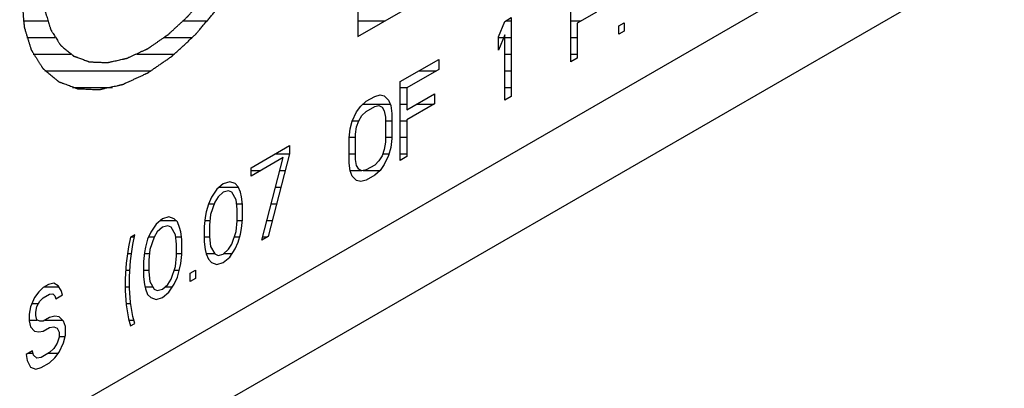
# Model space of a CAD drawing. Header units: millimetres. Extents: x 0 to 5600, y -1552 to 3960.
# Tile 150 of 199: x 4843 to 4877, y 2487 to 2500. Entities that reach past the tile are written whole.
import ezdxf

# ---------------------------------------------------------------- set-up
doc = ezdxf.new("R2010")
doc.units = ezdxf.units.MM
doc.header["$LTSCALE"] = 308
doc.layers.get('0').update_dxf_attribs({"linetype": 'CONTINUOUS'})

msp = doc.modelspace()

# ---------------------------------------------------------------- linework, layer by layer
at = {"color": 7, "linetype": 'Continuous'}
for p, q in [((4613.038, 2349.964), (4897.648, 2514.282)), ((4854.843, 2499.285), (4876.056, 2511.533)), ((4854.843, 2509.9), (4854.843, 2499.285)), ((4811.71, 2467.442), (4879.592, 2506.634)), ((4862.022, 2498.429), (4862.022, 2501.083)), ((4862.884, 2500.112), (4862.238, 2499.739)), ((4859.58, 2499.278), (4859.796, 2499.797)), ((4859.796, 2499.797), (4860.011, 2499.922)), ((4860.011, 2499.922), (4860.011, 2497.268)), ((4862.238, 2499.739), (4862.238, 2498.553)), ((4863.638, 2499.644), (4863.817, 2499.748)), ((4863.817, 2499.748), (4863.817, 2499.466)), ((4863.638, 2499.362), (4863.638, 2499.644)), ((4863.817, 2499.466), (4863.638, 2499.362)), ((4859.796, 2499.346), (4859.58, 2498.826)), ((4859.58, 2498.826), (4859.58, 2499.278)), ((4859.796, 2497.144), (4859.796, 2499.346)), ((4856.277, 2497.766), (4857.57, 2498.512)), ((4857.57, 2498.512), (4857.57, 2498.173)), ((4862.238, 2498.553), (4862.022, 2498.429)), ((4857.57, 2498.173), (4856.492, 2497.551)), ((4856.277, 2495.112), (4856.277, 2497.766)), ((4856.492, 2497.551), (4856.492, 2496.817)), ((4854.948, 2496.942), (4855.128, 2497.102)), ((4855.128, 2497.102), (4855.415, 2497.268)), ((4855.415, 2497.268), (4855.595, 2497.315)), ((4855.595, 2497.315), (4855.738, 2497.285)), ((4855.738, 2497.285), (4855.882, 2497.142)), ((4855.882, 2497.142), (4855.954, 2496.958)), ((4856.492, 2496.817), (4857.426, 2497.356)), ((4857.426, 2497.356), (4857.426, 2497.018)), ((4860.011, 2497.268), (4859.796, 2497.144)), ((4854.661, 2496.438), (4854.805, 2496.746)), ((4854.805, 2496.746), (4854.948, 2496.942)), ((4854.984, 2496.624), (4855.128, 2496.763)), ((4855.128, 2496.763), (4855.415, 2496.929)), ((4855.415, 2496.929), (4855.559, 2496.956)), ((4855.559, 2496.956), (4855.666, 2496.905)), ((4855.666, 2496.905), (4855.738, 2496.777)), ((4855.738, 2496.777), (4855.774, 2496.572)), ((4855.954, 2496.958), (4855.99, 2496.696)), ((4857.426, 2497.018), (4856.492, 2496.479)), ((4854.589, 2496.17), (4854.661, 2496.438)), ((4854.805, 2496.238), (4854.876, 2496.449)), ((4854.876, 2496.449), (4854.984, 2496.624)), ((4855.774, 2496.572), (4855.774, 2495.725)), ((4855.99, 2496.696), (4855.99, 2495.85)), ((4856.492, 2496.479), (4856.492, 2495.236)), ((4854.553, 2495.867), (4854.589, 2496.17)), ((4854.769, 2495.992), (4854.805, 2496.238)), ((4854.553, 2495.02), (4854.553, 2495.867)), ((4854.769, 2495.145), (4854.769, 2495.992)), ((4855.99, 2495.85), (4855.954, 2495.547)), ((4851.25, 2494.863), (4852.542, 2495.61)), ((4852.542, 2495.61), (4852.542, 2495.327)), ((4855.738, 2495.479), (4855.666, 2495.268)), ((4855.774, 2495.725), (4855.738, 2495.479)), ((4855.954, 2495.547), (4855.882, 2495.279)), ((4852.327, 2495.203), (4851.25, 2494.581)), ((4851.609, 2492.417), (4852.327, 2495.203)), ((4852.542, 2495.327), (4851.824, 2492.541)), ((4854.805, 2494.94), (4854.769, 2495.145)), ((4855.559, 2495.093), (4855.415, 2494.953)), ((4855.666, 2495.268), (4855.559, 2495.093)), ((4855.882, 2495.279), (4855.738, 2494.97)), ((4856.492, 2495.236), (4856.277, 2495.112)), ((4851.25, 2494.581), (4851.25, 2494.863)), ((4854.589, 2494.759), (4854.553, 2495.02)), ((4854.661, 2494.574), (4854.589, 2494.759)), ((4854.876, 2494.812), (4854.805, 2494.94)), ((4854.984, 2494.761), (4854.876, 2494.812)), ((4855.128, 2494.787), (4854.984, 2494.761)), ((4855.415, 2494.953), (4855.128, 2494.787)), ((4855.595, 2494.775), (4855.415, 2494.614)), ((4855.738, 2494.97), (4855.595, 2494.775)), ((4854.805, 2494.431), (4854.661, 2494.574)), ((4854.948, 2494.401), (4854.805, 2494.431)), ((4855.128, 2494.449), (4854.948, 2494.401)), ((4855.415, 2494.614), (4855.128, 2494.449)), ((4850.101, 2494.143), (4849.921, 2493.87)), ((4850.316, 2494.324), (4850.101, 2494.143)), ((4850.532, 2494.392), (4850.316, 2494.324)), ((4850.496, 2494.089), (4850.316, 2494.042)), ((4850.603, 2494.038), (4850.496, 2494.089)), ((4850.711, 2494.326), (4850.532, 2494.392)), ((4850.819, 2494.219), (4850.711, 2494.326)), ((4850.891, 2494.035), (4850.819, 2494.219)), ((4849.921, 2493.87), (4849.814, 2493.639)), ((4850.137, 2493.882), (4850.029, 2493.707)), ((4850.316, 2494.042), (4850.137, 2493.882)), ((4850.747, 2493.783), (4850.603, 2494.038)), ((4850.783, 2493.465), (4850.747, 2493.783)), ((4850.927, 2493.886), (4850.891, 2494.035)), ((4850.963, 2493.625), (4850.927, 2493.886)), ((4849.814, 2493.639), (4849.742, 2493.372)), ((4850.029, 2493.707), (4849.885, 2493.285)), ((4850.783, 2493.069), (4850.783, 2493.465)), ((4850.963, 2493.117), (4850.963, 2493.625)), ((4848.269, 2493.143), (4848.054, 2492.962)), ((4848.485, 2493.211), (4848.269, 2493.143)), ((4848.664, 2493.145), (4848.485, 2493.211)), ((4848.772, 2493.038), (4848.664, 2493.145)), ((4849.706, 2493.181), (4849.67, 2492.878)), ((4849.742, 2493.372), (4849.706, 2493.181)), ((4849.885, 2493.285), (4849.849, 2492.926)), ((4850.927, 2492.814), (4850.963, 2493.117)), ((4848.054, 2492.962), (4847.874, 2492.689)), ((4848.269, 2492.86), (4848.09, 2492.7)), ((4848.449, 2492.908), (4848.269, 2492.86)), ((4848.557, 2492.857), (4848.449, 2492.908)), ((4848.7, 2492.601), (4848.557, 2492.857)), ((4848.844, 2492.853), (4848.772, 2493.038)), ((4848.88, 2492.705), (4848.844, 2492.853)), ((4849.67, 2492.878), (4849.67, 2492.37)), ((4849.849, 2492.926), (4849.849, 2492.53)), ((4850.747, 2492.71), (4850.783, 2493.069)), ((4850.891, 2492.623), (4850.927, 2492.814)), ((4847.192, 2492.521), (4847.12, 2492.197)), ((4847.336, 2492.604), (4847.192, 2492.521)), ((4847.264, 2492.28), (4847.336, 2492.604)), ((4847.767, 2492.457), (4847.695, 2492.19)), ((4847.874, 2492.689), (4847.767, 2492.457)), ((4847.982, 2492.525), (4847.839, 2492.103)), ((4848.09, 2492.7), (4847.982, 2492.525)), ((4848.736, 2492.283), (4848.7, 2492.601)), ((4848.916, 2492.443), (4848.88, 2492.705)), ((4848.916, 2491.935), (4848.916, 2492.443)), ((4849.849, 2492.53), (4849.885, 2492.212)), ((4850.603, 2492.288), (4850.747, 2492.71)), ((4850.819, 2492.356), (4850.891, 2492.623)), ((4851.824, 2492.541), (4851.609, 2492.417)), ((4847.12, 2492.197), (4847.049, 2491.647)), ((4847.192, 2491.73), (4847.264, 2492.28)), ((4847.695, 2492.19), (4847.659, 2492)), ((4847.839, 2492.103), (4847.803, 2491.744)), ((4848.736, 2491.888), (4848.736, 2492.283)), ((4849.67, 2492.37), (4849.706, 2492.109)), ((4849.706, 2492.109), (4849.742, 2491.96)), ((4849.885, 2492.212), (4850.029, 2491.956)), ((4850.316, 2491.953), (4850.496, 2492.113)), ((4850.496, 2492.113), (4850.603, 2492.288)), ((4850.532, 2491.851), (4850.711, 2492.125)), ((4850.711, 2492.125), (4850.819, 2492.356)), ((4847.659, 2492), (4847.623, 2491.697)), ((4848.7, 2491.528), (4848.736, 2491.888)), ((4848.88, 2491.632), (4848.916, 2491.935)), ((4849.742, 2491.96), (4849.814, 2491.776)), ((4849.814, 2491.776), (4849.921, 2491.668)), ((4850.029, 2491.956), (4850.137, 2491.906)), ((4850.137, 2491.906), (4850.316, 2491.953)), ((4850.316, 2491.671), (4850.532, 2491.851)), ((4847.049, 2491.647), (4847.013, 2491.118)), ((4847.156, 2491.201), (4847.192, 2491.73)), ((4847.623, 2491.697), (4847.623, 2491.189)), ((4847.803, 2491.744), (4847.803, 2491.349)), ((4848.557, 2491.107), (4848.7, 2491.528)), ((4848.772, 2491.174), (4848.844, 2491.442)), ((4848.844, 2491.442), (4848.88, 2491.632)), ((4849.921, 2491.668), (4850.101, 2491.603)), ((4850.101, 2491.603), (4850.316, 2491.671)), ((4847.013, 2491.118), (4847.013, 2490.723)), ((4847.156, 2490.806), (4847.156, 2491.201)), ((4847.623, 2491.189), (4847.659, 2490.927)), ((4847.803, 2491.349), (4847.839, 2491.031)), ((4848.449, 2490.931), (4848.557, 2491.107)), ((4848.664, 2490.943), (4848.772, 2491.174)), ((4849.203, 2491.31), (4849.383, 2491.414)), ((4849.203, 2491.028), (4849.203, 2491.31)), ((4849.383, 2491.132), (4849.203, 2491.028)), ((4849.383, 2491.414), (4849.383, 2491.132)), ((4844.248, 2490.821), (4844.104, 2490.681)), ((4844.427, 2490.924), (4844.248, 2490.821)), ((4844.607, 2490.972), (4844.427, 2490.924)), ((4844.751, 2490.885), (4844.607, 2490.972)), ((4844.858, 2490.721), (4844.751, 2490.885)), ((4847.192, 2490.319), (4847.156, 2490.806)), ((4847.659, 2490.927), (4847.695, 2490.778)), ((4847.695, 2490.778), (4847.767, 2490.594)), ((4847.839, 2491.031), (4847.982, 2490.775)), ((4847.982, 2490.775), (4848.09, 2490.724)), ((4848.09, 2490.724), (4848.269, 2490.771)), ((4848.269, 2490.771), (4848.449, 2490.931)), ((4848.485, 2490.67), (4848.664, 2490.943)), ((4843.961, 2490.485), (4843.817, 2490.177)), ((4844.104, 2490.681), (4843.961, 2490.485)), ((4844.14, 2490.363), (4844.248, 2490.482)), ((4844.248, 2490.482), (4844.463, 2490.606)), ((4844.463, 2490.606), (4844.571, 2490.612)), ((4844.571, 2490.612), (4844.643, 2490.541)), ((4844.643, 2490.541), (4844.679, 2490.448)), ((4844.679, 2490.448), (4844.894, 2490.573)), ((4844.894, 2490.573), (4844.858, 2490.721)), ((4847.013, 2490.723), (4847.049, 2490.236)), ((4847.767, 2490.594), (4847.874, 2490.487)), ((4847.874, 2490.487), (4848.054, 2490.421)), ((4848.054, 2490.421), (4848.269, 2490.489)), ((4848.269, 2490.489), (4848.485, 2490.67)), ((4843.817, 2490.177), (4843.781, 2489.93)), ((4843.996, 2489.998), (4844.032, 2490.188)), ((4844.032, 2490.188), (4844.14, 2490.363)), ((4847.049, 2490.236), (4847.12, 2489.769)), ((4847.264, 2489.852), (4847.192, 2490.319)), ((4843.781, 2489.93), (4843.781, 2489.704)), ((4843.996, 2489.885), (4843.996, 2489.998)), ((4844.032, 2489.737), (4843.996, 2489.885)), ((4844.463, 2489.816), (4844.248, 2489.692)), ((4844.643, 2489.863), (4844.463, 2489.816)), ((4844.786, 2489.833), (4844.643, 2489.863)), ((4844.93, 2489.69), (4844.786, 2489.833)), ((4847.336, 2489.611), (4847.264, 2489.852)), ((4843.781, 2489.704), (4843.817, 2489.499)), ((4843.817, 2489.499), (4843.961, 2489.356)), ((4844.14, 2489.686), (4844.032, 2489.737)), ((4844.248, 2489.692), (4844.14, 2489.686)), ((4844.248, 2489.353), (4844.463, 2489.477)), ((4844.463, 2489.477), (4844.607, 2489.504)), ((4844.607, 2489.504), (4844.715, 2489.453)), ((4844.715, 2489.453), (4844.786, 2489.325)), ((4845.002, 2489.506), (4844.93, 2489.69)), ((4845.002, 2489.224), (4845.002, 2489.506)), ((4847.12, 2489.769), (4847.192, 2489.528)), ((4847.192, 2489.528), (4847.336, 2489.611)), ((4843.961, 2489.356), (4844.104, 2489.326)), ((4844.104, 2489.326), (4844.248, 2489.353)), ((4844.786, 2489.156), (4844.715, 2488.945)), ((4844.786, 2489.325), (4844.786, 2489.156)), ((4844.93, 2488.956), (4845.002, 2489.224)), ((4844.715, 2488.945), (4844.607, 2488.77)), ((4844.786, 2488.647), (4844.93, 2488.956)), ((4843.889, 2488.694), (4843.673, 2488.569)), ((4843.673, 2488.569), (4843.709, 2488.364)), ((4843.925, 2488.545), (4843.889, 2488.694)), ((4844.032, 2488.438), (4843.925, 2488.545)), ((4844.176, 2488.464), (4844.032, 2488.438)), ((4844.463, 2488.63), (4844.176, 2488.464)), ((4844.607, 2488.77), (4844.463, 2488.63)), ((4844.463, 2488.291), (4844.643, 2488.452)), ((4844.643, 2488.452), (4844.786, 2488.647)), ((4843.709, 2488.364), (4843.817, 2488.144)), ((4843.817, 2488.144), (4843.996, 2488.078)), ((4843.996, 2488.078), (4844.176, 2488.126)), ((4844.176, 2488.126), (4844.463, 2488.291))]:
    msp.add_line(p, q, dxfattribs=at)
at = {"color": 2, "linetype": 'Continuous'}
for p, q in [((4843.577, 2499.809), (4844.393, 2499.809)), ((4848.969, 2499.809), (4849.785, 2499.809)), ((4854.843, 2499.809), (4855.751, 2499.809)), ((4859.816, 2499.809), (4860.011, 2499.809)), ((4862.022, 2499.809), (4862.359, 2499.809)), ((4843.696, 2499.249), (4844.645, 2499.249)), ((4848.329, 2499.249), (4849.278, 2499.249)), ((4859.58, 2499.249), (4859.756, 2499.249)), ((4859.796, 2499.249), (4860.011, 2499.249)), ((4862.022, 2499.249), (4862.238, 2499.249)), ((4843.917, 2498.689), (4845.177, 2498.689)), ((4847.409, 2498.689), (4848.669, 2498.689)), ((4859.796, 2498.689), (4860.011, 2498.689)), ((4862.022, 2498.689), (4862.238, 2498.689)), ((4844.31, 2498.129), (4847.888, 2498.129)), ((4856.907, 2498.129), (4857.493, 2498.129)), ((4859.796, 2498.129), (4860.011, 2498.129)), ((4845.232, 2497.569), (4846.578, 2497.569)), ((4856.277, 2497.569), (4856.523, 2497.569)), ((4859.796, 2497.569), (4860.011, 2497.569)), ((4855.024, 2497.009), (4855.934, 2497.009)), ((4856.277, 2497.009), (4856.492, 2497.009)), ((4856.825, 2497.009), (4857.412, 2497.009)), ((4854.666, 2496.449), (4854.877, 2496.449)), ((4855.774, 2496.449), (4855.99, 2496.449)), ((4856.277, 2496.449), (4856.492, 2496.449)), ((4854.556, 2495.889), (4854.769, 2495.889)), ((4855.774, 2495.889), (4855.99, 2495.889)), ((4856.277, 2495.889), (4856.492, 2495.889)), ((4852.057, 2495.329), (4852.542, 2495.329)), ((4854.553, 2495.329), (4854.769, 2495.329)), ((4855.687, 2495.329), (4855.895, 2495.329)), ((4856.277, 2495.329), (4856.492, 2495.329)), ((4851.25, 2494.769), (4851.576, 2494.769)), ((4852.215, 2494.769), (4852.399, 2494.769)), ((4854.588, 2494.769), (4854.967, 2494.769)), ((4855.029, 2494.769), (4855.589, 2494.769)), ((4850.179, 2494.209), (4850.823, 2494.209)), ((4852.071, 2494.209), (4852.254, 2494.209)), ((4849.818, 2493.649), (4850.009, 2493.649)), ((4850.762, 2493.649), (4850.959, 2493.649)), ((4851.927, 2493.649), (4852.11, 2493.649)), ((4848.206, 2493.089), (4848.72, 2493.089)), ((4849.695, 2493.089), (4849.866, 2493.089)), ((4850.783, 2493.089), (4850.959, 2493.089)), ((4851.782, 2493.089), (4851.966, 2493.089)), ((4847.207, 2492.529), (4847.319, 2492.529)), ((4847.8, 2492.529), (4847.985, 2492.529)), ((4848.708, 2492.529), (4848.904, 2492.529)), ((4849.67, 2492.529), (4849.85, 2492.529)), ((4850.686, 2492.529), (4850.865, 2492.529)), ((4851.638, 2492.529), (4851.803, 2492.529)), ((4847.091, 2491.969), (4847.223, 2491.969)), ((4847.655, 2491.969), (4847.825, 2491.969)), ((4848.736, 2491.969), (4848.916, 2491.969)), ((4849.739, 2491.969), (4850.022, 2491.969)), ((4850.334, 2491.969), (4850.609, 2491.969)), ((4847.032, 2491.409), (4847.17, 2491.409)), ((4847.623, 2491.409), (4847.803, 2491.409)), ((4848.66, 2491.409), (4848.835, 2491.409)), ((4849.374, 2491.409), (4849.383, 2491.409)), ((4844.297, 2490.849), (4844.774, 2490.849)), ((4847.013, 2490.849), (4847.156, 2490.849)), ((4847.678, 2490.849), (4847.94, 2490.849)), ((4848.357, 2490.849), (4848.603, 2490.849)), ((4843.869, 2490.289), (4844.095, 2490.289)), ((4847.045, 2490.289), (4847.197, 2490.289)), ((4843.781, 2489.729), (4844.048, 2489.729)), ((4844.313, 2489.729), (4844.891, 2489.729)), ((4847.132, 2489.729), (4847.301, 2489.729)), ((4844.786, 2489.169), (4844.987, 2489.169)), ((4843.742, 2488.609), (4843.909, 2488.609)), ((4844.427, 2488.609), (4844.758, 2488.609))]:
    msp.add_line(p, q, dxfattribs=at)
at = {"color": 7, "linetype": 'Continuous'}
for points, knots in [([(4843.53, 2500.51), (4843.536, 2500.435), (4843.547, 2500.322), (4843.56, 2500.171), (4843.57, 2500.058), (4843.58, 2499.945), (4843.589, 2499.85), (4843.595, 2499.775), (4843.6, 2499.728), (4843.603, 2499.69), (4843.605, 2499.662), (4843.608, 2499.638), (4843.609, 2499.622), (4843.61, 2499.613), (4843.61, 2499.605), (4843.612, 2499.599), (4843.615, 2499.591), (4843.619, 2499.577), (4843.625, 2499.557), (4843.633, 2499.533), (4843.643, 2499.5), (4843.655, 2499.46), (4843.675, 2499.395), (4843.7, 2499.314), (4843.73, 2499.217), (4843.76, 2499.12), (4843.785, 2499.039), (4843.805, 2498.974), (4843.817, 2498.934), (4843.827, 2498.901), (4843.835, 2498.877), (4843.841, 2498.857), (4843.845, 2498.842), (4843.848, 2498.834), (4843.849, 2498.828), (4843.853, 2498.824), (4843.857, 2498.817), (4843.864, 2498.806), (4843.874, 2498.79), (4843.886, 2498.77), (4843.902, 2498.744), (4843.923, 2498.712), (4843.955, 2498.66), (4843.996, 2498.596), (4844.044, 2498.518), (4844.093, 2498.441), (4844.133, 2498.376), (4844.166, 2498.325), (4844.186, 2498.292), (4844.202, 2498.267), (4844.214, 2498.247), (4844.224, 2498.231), (4844.231, 2498.22), (4844.236, 2498.213), (4844.238, 2498.208), (4844.243, 2498.205), (4844.248, 2498.2), (4844.258, 2498.192), (4844.272, 2498.181), (4844.289, 2498.167), (4844.311, 2498.148), (4844.339, 2498.125), (4844.383, 2498.088), (4844.439, 2498.042), (4844.505, 2497.986), (4844.572, 2497.93), (4844.628, 2497.884), (4844.672, 2497.847), (4844.7, 2497.824), (4844.722, 2497.805), (4844.739, 2497.791), (4844.753, 2497.78), (4844.763, 2497.772), (4844.768, 2497.767), (4844.772, 2497.763), (4844.777, 2497.762), (4844.784, 2497.759), (4844.796, 2497.755), (4844.812, 2497.749), (4844.832, 2497.741), (4844.859, 2497.731), (4844.892, 2497.719), (4844.946, 2497.699), (4845.012, 2497.675), (4845.092, 2497.645), (4845.172, 2497.615), (4845.239, 2497.59), (4845.292, 2497.571), (4845.325, 2497.558), (4845.352, 2497.548), (4845.372, 2497.541), (4845.389, 2497.535), (4845.4, 2497.53), (4845.407, 2497.528), (4845.412, 2497.526), (4845.418, 2497.526), (4845.425, 2497.526), (4845.439, 2497.525), (4845.458, 2497.524), (4845.481, 2497.523), (4845.511, 2497.522), (4845.549, 2497.52), (4845.61, 2497.518), (4845.686, 2497.515), (4845.777, 2497.511), (4845.868, 2497.507), (4845.944, 2497.504), (4846.005, 2497.501), (4846.043, 2497.5), (4846.073, 2497.499), (4846.096, 2497.498), (4846.115, 2497.497), (4846.129, 2497.496), (4846.136, 2497.496), (4846.142, 2497.495), (4846.148, 2497.497), (4846.156, 2497.499), (4846.171, 2497.502), (4846.191, 2497.507), (4846.216, 2497.512), (4846.249, 2497.52), (4846.29, 2497.529), (4846.356, 2497.544), (4846.439, 2497.562), (4846.538, 2497.584), (4846.637, 2497.607), (4846.719, 2497.625), (4846.785, 2497.64), (4846.826, 2497.649), (4846.859, 2497.657), (4846.884, 2497.662), (4846.905, 2497.667), (4846.919, 2497.67), (4846.928, 2497.672), (4846.934, 2497.673), (4846.94, 2497.676), (4846.949, 2497.68), (4846.964, 2497.687), (4846.986, 2497.697), (4847.012, 2497.71), (4847.047, 2497.726), (4847.091, 2497.746), (4847.161, 2497.778), (4847.248, 2497.819), (4847.353, 2497.867), (4847.458, 2497.915), (4847.545, 2497.956), (4847.615, 2497.988), (4847.659, 2498.008), (4847.694, 2498.024), (4847.72, 2498.037), (4847.742, 2498.047), (4847.757, 2498.054), (4847.766, 2498.058), (4847.772, 2498.06), (4847.779, 2498.065), (4847.787, 2498.071), (4847.802, 2498.082), (4847.824, 2498.096), (4847.85, 2498.114), (4847.884, 2498.138), (4847.927, 2498.167), (4847.995, 2498.215), (4848.081, 2498.274), (4848.184, 2498.345), (4848.287, 2498.416), (4848.373, 2498.476), (4848.442, 2498.523), (4848.485, 2498.553), (4848.519, 2498.576), (4848.545, 2498.594), (4848.566, 2498.609), (4848.581, 2498.619), (4848.59, 2498.625), (4848.596, 2498.629), (4848.603, 2498.636), (4848.611, 2498.643), (4848.625, 2498.657), (4848.646, 2498.676), (4848.671, 2498.699), (4848.704, 2498.729), (4848.745, 2498.767), (4848.811, 2498.829), (4848.894, 2498.905), (4848.993, 2498.997), (4849.092, 2499.089), (4849.174, 2499.165), (4849.24, 2499.226), (4849.282, 2499.264), (4849.315, 2499.295), (4849.339, 2499.318), (4849.36, 2499.337), (4849.375, 2499.35), (4849.383, 2499.358), (4849.389, 2499.364), (4849.395, 2499.371), (4849.402, 2499.38), (4849.416, 2499.396), (4849.435, 2499.418), (4849.458, 2499.445), (4849.488, 2499.482), (4849.526, 2499.527), (4849.587, 2499.6), (4849.663, 2499.69), (4849.755, 2499.799), (4849.846, 2499.908), (4849.922, 2499.999), (4849.983, 2500.071), (4850.021, 2500.117), (4850.052, 2500.153), (4850.074, 2500.18), (4850.093, 2500.203), (4850.107, 2500.219), (4850.114, 2500.228), (4850.12, 2500.235), (4850.125, 2500.243), (4850.132, 2500.253), (4850.144, 2500.271), (4850.161, 2500.297), (4850.181, 2500.328), (4850.208, 2500.369), (4850.242, 2500.421), (4850.297, 2500.504), (4850.365, 2500.607), (4850.446, 2500.731), (4850.528, 2500.855), (4850.596, 2500.959), (4850.65, 2501.042), (4850.684, 2501.093), (4850.711, 2501.135), (4850.732, 2501.166), (4850.748, 2501.191), (4850.76, 2501.21), (4850.767, 2501.22), (4850.773, 2501.228), (4850.776, 2501.236), (4850.782, 2501.247), (4850.791, 2501.266), (4850.805, 2501.293), (4850.822, 2501.325), (4850.843, 2501.369), (4850.871, 2501.423), (4850.915, 2501.51), (4850.969, 2501.619), (4851.035, 2501.749), (4851.101, 2501.879), (4851.156, 2501.988), (4851.199, 2502.075), (4851.227, 2502.129), (4851.249, 2502.172), (4851.265, 2502.205), (4851.279, 2502.232), (4851.288, 2502.251), (4851.294, 2502.262), (4851.298, 2502.27), (4851.301, 2502.278), (4851.305, 2502.289), (4851.312, 2502.309), (4851.322, 2502.337), (4851.335, 2502.37), (4851.351, 2502.415), (4851.371, 2502.47), (4851.404, 2502.559), (4851.445, 2502.671), (4851.493, 2502.804), (4851.542, 2502.938), (4851.583, 2503.049), (4851.616, 2503.138), (4851.636, 2503.194), (4851.652, 2503.238), (4851.665, 2503.272), (4851.675, 2503.3), (4851.682, 2503.319), (4851.686, 2503.33), (4851.689, 2503.339), (4851.691, 2503.347), (4851.694, 2503.358), (4851.698, 2503.377), (4851.704, 2503.404), (4851.712, 2503.437), (4851.722, 2503.481), (4851.735, 2503.536), (4851.755, 2503.624), (4851.78, 2503.734), (4851.81, 2503.866), (4851.84, 2503.997), (4851.866, 2504.107), (4851.886, 2504.195), (4851.898, 2504.25), (4851.909, 2504.294), (4851.916, 2504.327), (4851.922, 2504.354), (4851.927, 2504.373), (4851.929, 2504.384), (4851.932, 2504.393), (4851.932, 2504.401), (4851.933, 2504.411), (4851.934, 2504.43), (4851.936, 2504.456), (4851.939, 2504.488), (4851.943, 2504.53), (4851.947, 2504.583), (4851.954, 2504.668), (4851.963, 2504.774), (4851.973, 2504.901), (4851.984, 2505.028), (4851.997, 2505.197), (4852.008, 2505.325), (4852.015, 2505.409)], [0, 0, 0, 0, 0.015625, 0.023438, 0.03125, 0.039062, 0.046875, 0.050781, 0.054688, 0.056641, 0.058594, 0.060547, 0.061523, 0.062012, 0.0625, 0.062988, 0.063477, 0.064453, 0.066406, 0.068359, 0.070312, 0.074219, 0.078125, 0.085938, 0.09375, 0.101562, 0.109375, 0.113281, 0.117188, 0.119141, 0.121094, 0.123047, 0.124023, 0.124512, 0.125, 0.125488, 0.125977, 0.126953, 0.128906, 0.130859, 0.132812, 0.136719, 0.140625, 0.148438, 0.15625, 0.164062, 0.171875, 0.175781, 0.179688, 0.181641, 0.183594, 0.185547, 0.186523, 0.187012, 0.1875, 0.187988, 0.188477, 0.189453, 0.191406, 0.193359, 0.195312, 0.199219, 0.203125, 0.210938, 0.21875, 0.226562, 0.234375, 0.238281, 0.242188, 0.244141, 0.246094, 0.248047, 0.249023, 0.249512, 0.25, 0.250488, 0.250977, 0.251953, 0.253906, 0.255859, 0.257812, 0.261719, 0.265625, 0.273438, 0.28125, 0.289062, 0.296875, 0.300781, 0.304688, 0.306641, 0.308594, 0.310547, 0.311523, 0.312012, 0.3125, 0.312988, 0.313477, 0.314453, 0.316406, 0.318359, 0.320312, 0.324219, 0.328125, 0.335938, 0.34375, 0.351562, 0.359375, 0.363281, 0.367188, 0.369141, 0.371094, 0.373047, 0.374023, 0.374512, 0.375, 0.375488, 0.375977, 0.376953, 0.378906, 0.380859, 0.382812, 0.386719, 0.390625, 0.398438, 0.40625, 0.414062, 0.421875, 0.425781, 0.429688, 0.431641, 0.433594, 0.435547, 0.436523, 0.437012, 0.4375, 0.437988, 0.438477, 0.439453, 0.441406, 0.443359, 0.445312, 0.449219, 0.453125, 0.460938, 0.46875, 0.476562, 0.484375, 0.488281, 0.492188, 0.494141, 0.496094, 0.498047, 0.499023, 0.499512, 0.5, 0.500488, 0.500977, 0.501953, 0.503906, 0.505859, 0.507812, 0.511719, 0.515625, 0.523438, 0.53125, 0.539062, 0.546875, 0.550781, 0.554688, 0.556641, 0.558594, 0.560547, 0.561523, 0.562012, 0.5625, 0.562988, 0.563477, 0.564453, 0.566406, 0.568359, 0.570312, 0.574219, 0.578125, 0.585938, 0.59375, 0.601562, 0.609375, 0.613281, 0.617188, 0.619141, 0.621094, 0.623047, 0.624023, 0.624512, 0.625, 0.625488, 0.625977, 0.626953, 0.628906, 0.630859, 0.632812, 0.636719, 0.640625, 0.648438, 0.65625, 0.664062, 0.671875, 0.675781, 0.679688, 0.681641, 0.683594, 0.685547, 0.686523, 0.687012, 0.6875, 0.687988, 0.688477, 0.689453, 0.691406, 0.693359, 0.695312, 0.699219, 0.703125, 0.710938, 0.71875, 0.726562, 0.734375, 0.738281, 0.742188, 0.744141, 0.746094, 0.748047, 0.749023, 0.749512, 0.75, 0.750488, 0.750977, 0.751953, 0.753906, 0.755859, 0.757812, 0.761719, 0.765625, 0.773438, 0.78125, 0.789062, 0.796875, 0.800781, 0.804688, 0.806641, 0.808594, 0.810547, 0.811523, 0.812012, 0.8125, 0.812988, 0.813477, 0.814453, 0.816406, 0.818359, 0.820312, 0.824219, 0.828125, 0.835938, 0.84375, 0.851562, 0.859375, 0.863281, 0.867188, 0.869141, 0.871094, 0.873047, 0.874023, 0.874512, 0.875, 0.875488, 0.875977, 0.876953, 0.878906, 0.880859, 0.882812, 0.886719, 0.890625, 0.898438, 0.90625, 0.914062, 0.921875, 0.925781, 0.929688, 0.931641, 0.933594, 0.935547, 0.936523, 0.937012, 0.9375, 0.937988, 0.938477, 0.939453, 0.941406, 0.943359, 0.945312, 0.949219, 0.953125, 0.960938, 0.96875, 0.976562, 0.984375, 1, 1, 1, 1]), ([(4844.237, 2500.919), (4844.242, 2500.856), (4844.251, 2500.761), (4844.262, 2500.636), (4844.27, 2500.542), (4844.279, 2500.447), (4844.286, 2500.369), (4844.291, 2500.306), (4844.295, 2500.267), (4844.298, 2500.235), (4844.3, 2500.212), (4844.302, 2500.192), (4844.303, 2500.178), (4844.304, 2500.17), (4844.304, 2500.164), (4844.306, 2500.159), (4844.308, 2500.153), (4844.311, 2500.141), (4844.317, 2500.124), (4844.323, 2500.104), (4844.331, 2500.077), (4844.342, 2500.043), (4844.358, 2499.989), (4844.379, 2499.922), (4844.404, 2499.841), (4844.429, 2499.76), (4844.45, 2499.692), (4844.466, 2499.638), (4844.477, 2499.605), (4844.485, 2499.578), (4844.491, 2499.557), (4844.496, 2499.54), (4844.5, 2499.529), (4844.502, 2499.522), (4844.503, 2499.517), (4844.506, 2499.513), (4844.509, 2499.507), (4844.515, 2499.498), (4844.524, 2499.485), (4844.534, 2499.468), (4844.547, 2499.447), (4844.564, 2499.42), (4844.591, 2499.377), (4844.625, 2499.323), (4844.666, 2499.259), (4844.706, 2499.194), (4844.74, 2499.14), (4844.767, 2499.097), (4844.784, 2499.07), (4844.797, 2499.049), (4844.807, 2499.033), (4844.816, 2499.019), (4844.822, 2499.01), (4844.825, 2499.004), (4844.827, 2499), (4844.831, 2498.998), (4844.836, 2498.994), (4844.844, 2498.987), (4844.855, 2498.977), (4844.869, 2498.966), (4844.888, 2498.95), (4844.911, 2498.931), (4844.948, 2498.9), (4844.994, 2498.861), (4845.05, 2498.815), (4845.105, 2498.769), (4845.152, 2498.73), (4845.189, 2498.699), (4845.212, 2498.68), (4845.231, 2498.664), (4845.244, 2498.653), (4845.256, 2498.643), (4845.264, 2498.636), (4845.269, 2498.633), (4845.272, 2498.629), (4845.277, 2498.628), (4845.282, 2498.626), (4845.292, 2498.622), (4845.306, 2498.617), (4845.322, 2498.611), (4845.345, 2498.603), (4845.372, 2498.593), (4845.417, 2498.576), (4845.472, 2498.555), (4845.539, 2498.531), (4845.606, 2498.506), (4845.661, 2498.485), (4845.706, 2498.469), (4845.733, 2498.459), (4845.756, 2498.45), (4845.772, 2498.444), (4845.786, 2498.439), (4845.796, 2498.435), (4845.801, 2498.433), (4845.805, 2498.431), (4845.81, 2498.432), (4845.817, 2498.431), (4845.828, 2498.431), (4845.843, 2498.43), (4845.863, 2498.429), (4845.888, 2498.428), (4845.92, 2498.427), (4845.97, 2498.425), (4846.034, 2498.422), (4846.11, 2498.419), (4846.186, 2498.416), (4846.249, 2498.413), (4846.3, 2498.411), (4846.331, 2498.41), (4846.357, 2498.409), (4846.376, 2498.408), (4846.391, 2498.407), (4846.403, 2498.407), (4846.409, 2498.407), (4846.413, 2498.406), (4846.419, 2498.408), (4846.426, 2498.409), (4846.438, 2498.412), (4846.455, 2498.416), (4846.475, 2498.42), (4846.503, 2498.426), (4846.537, 2498.434), (4846.592, 2498.446), (4846.661, 2498.462), (4846.744, 2498.48), (4846.826, 2498.499), (4846.895, 2498.514), (4846.95, 2498.527), (4846.984, 2498.534), (4847.012, 2498.54), (4847.032, 2498.545), (4847.049, 2498.549), (4847.061, 2498.552), (4847.068, 2498.553), (4847.073, 2498.554), (4847.079, 2498.557), (4847.086, 2498.56), (4847.099, 2498.566), (4847.117, 2498.575), (4847.139, 2498.585), (4847.168, 2498.598), (4847.204, 2498.615), (4847.263, 2498.642), (4847.336, 2498.675), (4847.423, 2498.716), (4847.51, 2498.756), (4847.583, 2498.79), (4847.641, 2498.817), (4847.678, 2498.834), (4847.707, 2498.847), (4847.729, 2498.857), (4847.747, 2498.866), (4847.76, 2498.871), (4847.767, 2498.875), (4847.772, 2498.877), (4847.778, 2498.881), (4847.785, 2498.886), (4847.797, 2498.895), (4847.815, 2498.907), (4847.837, 2498.922), (4847.865, 2498.941), (4847.901, 2498.966), (4847.958, 2499.006), (4848.03, 2499.055), (4848.116, 2499.114), (4848.201, 2499.174), (4848.273, 2499.223), (4848.33, 2499.263), (4848.366, 2499.287), (4848.395, 2499.307), (4848.416, 2499.322), (4848.434, 2499.334), (4848.447, 2499.343), (4848.454, 2499.348), (4848.459, 2499.351), (4848.464, 2499.356), (4848.471, 2499.363), (4848.483, 2499.374), (4848.5, 2499.39), (4848.521, 2499.409), (4848.548, 2499.434), (4848.583, 2499.466), (4848.638, 2499.517), (4848.707, 2499.581), (4848.789, 2499.657), (4848.872, 2499.734), (4848.941, 2499.797), (4848.996, 2499.848), (4849.037, 2499.887), (4849.071, 2499.919), (4849.096, 2499.941), (4849.109, 2499.954), (4849.12, 2499.963), (4849.129, 2499.975), (4849.142, 2499.99), (4849.164, 2500.016), (4849.196, 2500.054), (4849.234, 2500.099), (4849.285, 2500.16), (4849.348, 2500.235), (4849.424, 2500.326), (4849.5, 2500.417), (4849.564, 2500.492), (4849.615, 2500.553), (4849.653, 2500.598), (4849.684, 2500.636), (4849.707, 2500.662), (4849.719, 2500.678), (4849.729, 2500.689), (4849.737, 2500.702), (4849.749, 2500.719), (4849.768, 2500.749), (4849.797, 2500.792), (4849.831, 2500.844), (4849.876, 2500.913), (4849.933, 2500.999), (4850.001, 2501.103), (4850.068, 2501.206), (4850.125, 2501.292), (4850.17, 2501.361), (4850.204, 2501.413), (4850.233, 2501.456), (4850.253, 2501.486), (4850.264, 2501.503), (4850.273, 2501.516), (4850.279, 2501.53), (4850.288, 2501.548), (4850.304, 2501.58), (4850.327, 2501.625), (4850.354, 2501.679), (4850.391, 2501.752), (4850.437, 2501.842), (4850.491, 2501.951), (4850.546, 2502.059), (4850.592, 2502.15), (4850.628, 2502.222), (4850.656, 2502.276), (4850.678, 2502.322), (4850.694, 2502.353), (4850.703, 2502.371), (4850.711, 2502.385), (4850.715, 2502.399), (4850.722, 2502.417), (4850.734, 2502.45), (4850.751, 2502.496), (4850.771, 2502.552), (4850.799, 2502.626), (4850.833, 2502.719), (4850.873, 2502.83), (4850.914, 2502.941), (4850.948, 2503.034), (4850.975, 2503.108), (4850.996, 2503.164), (4851.012, 2503.21), (4851.025, 2503.243), (4851.031, 2503.261), (4851.037, 2503.275), (4851.039, 2503.289), (4851.044, 2503.307), (4851.051, 2503.339), (4851.062, 2503.385), (4851.074, 2503.44), (4851.091, 2503.513), (4851.112, 2503.605), (4851.137, 2503.715), (4851.162, 2503.824), (4851.183, 2503.916), (4851.2, 2503.989), (4851.211, 2504.035), (4851.219, 2504.071), (4851.225, 2504.099), (4851.231, 2504.122), (4851.234, 2504.138), (4851.236, 2504.147), (4851.238, 2504.154), (4851.239, 2504.16), (4851.239, 2504.169), (4851.241, 2504.185), (4851.242, 2504.207), (4851.245, 2504.233), (4851.248, 2504.269), (4851.251, 2504.313), (4851.257, 2504.383), (4851.264, 2504.471), (4851.273, 2504.577), (4851.282, 2504.683), (4851.293, 2504.824), (4851.302, 2504.93), (4851.308, 2505.001)], [0, 0, 0, 0, 0.015625, 0.023438, 0.03125, 0.039062, 0.046875, 0.050781, 0.054688, 0.056641, 0.058594, 0.060547, 0.061523, 0.062012, 0.0625, 0.062988, 0.063477, 0.064453, 0.066406, 0.068359, 0.070312, 0.074219, 0.078125, 0.085938, 0.09375, 0.101562, 0.109375, 0.113281, 0.117188, 0.119141, 0.121094, 0.123047, 0.124023, 0.124512, 0.125, 0.125488, 0.125977, 0.126953, 0.128906, 0.130859, 0.132812, 0.136719, 0.140625, 0.148438, 0.15625, 0.164062, 0.171875, 0.175781, 0.179688, 0.181641, 0.183594, 0.185547, 0.186523, 0.187012, 0.1875, 0.187988, 0.188477, 0.189453, 0.191406, 0.193359, 0.195312, 0.199219, 0.203125, 0.210938, 0.21875, 0.226562, 0.234375, 0.238281, 0.242188, 0.244141, 0.246094, 0.248047, 0.249023, 0.249512, 0.25, 0.250488, 0.250977, 0.251953, 0.253906, 0.255859, 0.257812, 0.261719, 0.265625, 0.273438, 0.28125, 0.289062, 0.296875, 0.300781, 0.304688, 0.306641, 0.308594, 0.310547, 0.311523, 0.312012, 0.3125, 0.312988, 0.313477, 0.314453, 0.316406, 0.318359, 0.320312, 0.324219, 0.328125, 0.335938, 0.34375, 0.351562, 0.359375, 0.363281, 0.367188, 0.369141, 0.371094, 0.373047, 0.374023, 0.374512, 0.375, 0.375488, 0.375977, 0.376953, 0.378906, 0.380859, 0.382812, 0.386719, 0.390625, 0.398438, 0.40625, 0.414062, 0.421875, 0.425781, 0.429688, 0.431641, 0.433594, 0.435547, 0.436523, 0.437012, 0.4375, 0.437988, 0.438477, 0.439453, 0.441406, 0.443359, 0.445312, 0.449219, 0.453125, 0.460938, 0.46875, 0.476562, 0.484375, 0.488281, 0.492188, 0.494141, 0.496094, 0.498047, 0.499023, 0.499512, 0.5, 0.500488, 0.500977, 0.501953, 0.503906, 0.505859, 0.507812, 0.511719, 0.515625, 0.523438, 0.53125, 0.539062, 0.546875, 0.550781, 0.554688, 0.556641, 0.558594, 0.560547, 0.561523, 0.562012, 0.5625, 0.562988, 0.563477, 0.564453, 0.566406, 0.568359, 0.570312, 0.574219, 0.578125, 0.585938, 0.59375, 0.601562, 0.609375, 0.613281, 0.617188, 0.621094, 0.623047, 0.624023, 0.625, 0.625977, 0.626953, 0.628906, 0.632812, 0.636719, 0.640625, 0.648438, 0.65625, 0.664062, 0.671875, 0.675781, 0.679688, 0.683594, 0.685547, 0.686523, 0.6875, 0.688477, 0.689453, 0.691406, 0.695312, 0.699219, 0.703125, 0.710938, 0.71875, 0.726562, 0.734375, 0.738281, 0.742188, 0.746094, 0.748047, 0.749023, 0.75, 0.750977, 0.751953, 0.753906, 0.757812, 0.761719, 0.765625, 0.773438, 0.78125, 0.789062, 0.796875, 0.800781, 0.804688, 0.808594, 0.810547, 0.811523, 0.8125, 0.813477, 0.814453, 0.816406, 0.820312, 0.824219, 0.828125, 0.835938, 0.84375, 0.851562, 0.859375, 0.863281, 0.867188, 0.871094, 0.873047, 0.874023, 0.875, 0.875977, 0.876953, 0.878906, 0.882812, 0.886719, 0.890625, 0.898438, 0.90625, 0.914062, 0.921875, 0.925781, 0.929688, 0.931641, 0.933594, 0.935547, 0.936523, 0.937012, 0.9375, 0.937988, 0.938477, 0.939453, 0.941406, 0.943359, 0.945312, 0.949219, 0.953125, 0.960938, 0.96875, 0.976562, 0.984375, 1, 1, 1, 1])]:
    msp.add_open_spline(points, degree=3, knots=knots, dxfattribs=at)

doc.saveas('drawing.dxf')
